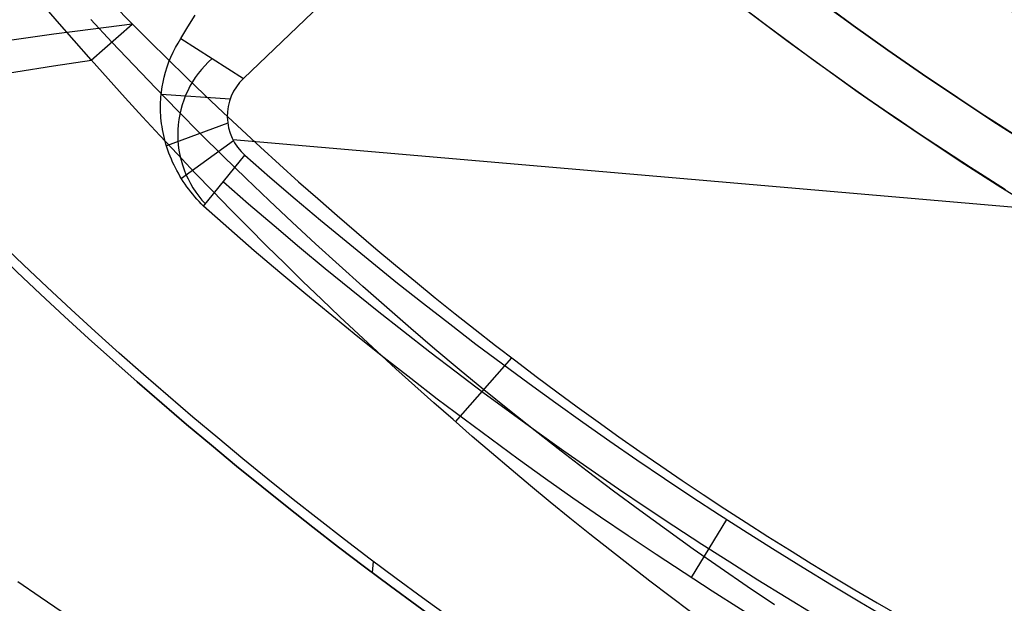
# Model space of a CAD drawing. Extents: x 5157 to 5867, y -156 to 1031.
# Tile 9 of 87: x 5463 to 5482, y 569 to 580. Entities that reach past the tile are written whole.
import ezdxf

# ---------------------------------------------------------------- set-up
doc = ezdxf.new("R2010")
doc.units = 0
doc.layers.add('1', color=7, linetype='CONTINUOUS')

msp = doc.modelspace()

# ---------------------------------------------------------------- linework, layer by layer
at = {"layer": '1', "color": 39}
for p, q in [((5481.199889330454, 592.6628138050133, 26.28278870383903), (5467.079874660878, 579.1640512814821, 26.28278870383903)), ((5464.129877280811, 579.5220176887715, 20.75611241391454), (5464.926301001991, 580.2198569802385, 15.78686972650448)), ((5465.866724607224, 579.9372940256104, 30.67570315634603), (5467.079874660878, 579.1640512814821, 26.28278870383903)), ((5466.823887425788, 578.7657986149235, 26.28278870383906), (5465.485835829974, 578.855030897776, 29.66183728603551)), ((5466.777630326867, 578.2946608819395, 26.28278870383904), (5465.587667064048, 577.8609843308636, 28.98826604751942)), ((5466.888546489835, 577.9558457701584, 26.282788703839), (5465.879932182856, 577.2232547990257, 28.70117698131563)), ((5466.874872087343, 577.9821705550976, 26.28278870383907), (5505.896421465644, 574.6006620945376, 26.282788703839)), ((5466.307351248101, 576.6861735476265, 28.58469096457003), (5467.110263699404, 577.6766910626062, 26.28278870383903)), ((5471.197113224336, 572.5040326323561, 20.7560578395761), (5472.28820055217, 573.7469221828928, 15.95482416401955)), ((5476.451308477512, 570.6120104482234, 26.28278870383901), (5475.768042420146, 569.4818688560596, 28.66749294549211)), ((5469.597940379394, 569.7975226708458, 16.98230980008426), (5469.576478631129, 569.5817418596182, 16.98230980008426)), ((5469.597940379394, 569.7975226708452, 24.54245504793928), (5469.576478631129, 569.5817418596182, 24.54245504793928))]:
    msp.add_line(p, q, dxfattribs=at)
at = {"layer": '1', "color": 35}
for points in [[(5481.862685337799, 577.0071002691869), (5481.522697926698, 577.2212488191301), (5481.184031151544, 577.4374714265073), (5480.846698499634, 577.6557611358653), (5480.510713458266, 577.8761109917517), (5480.176089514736, 578.098514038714), (5479.842840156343, 578.3229633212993), (5479.510978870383, 578.5494518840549), (5479.180519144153, 578.7779727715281), (5478.851474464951, 579.0085190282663), (5478.523858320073, 579.2410836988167), (5478.197684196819, 579.4756598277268), (5477.872965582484, 579.7122404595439), (5477.549715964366, 579.950818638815), (5477.227948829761, 580.1913874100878), (5476.907677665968, 580.4339398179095)], [(5478.46464601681, 580.5184004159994), (5478.784406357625, 580.2854322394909), (5479.105599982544, 580.0544379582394), (5479.428213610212, 579.8254244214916), (5479.752233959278, 579.5983984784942), (5480.077647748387, 579.3733669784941), (5480.404441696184, 579.1503367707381), (5480.732602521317, 578.9293147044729), (5481.062116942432, 578.7103076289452), (5481.392971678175, 578.493322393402), (5481.725153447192, 578.2783658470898), (5482.05864896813, 578.0654448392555)]]:
    msp.add_lwpolyline(points, dxfattribs=at)
at = {"layer": '1', "color": 39}
for points in [[(5464.561318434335, 580.5943098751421, 15.78200912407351), (5464.909748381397, 580.2403291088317, 15.78780474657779), (5465.260577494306, 579.8886910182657, 15.79378085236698), (5465.613792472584, 579.5394190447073, 15.79994513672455), (5465.969379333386, 579.1925375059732, 15.8063064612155), (5466.327324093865, 578.8480707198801, 15.81287368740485), (5466.687612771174, 578.5060430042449, 15.8196556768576), (5467.050231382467, 578.1664786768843, 15.82666129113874), (5467.415165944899, 577.8294020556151, 15.83389939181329), (5467.782402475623, 577.4948374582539, 15.84137884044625), (5468.151926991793, 577.1628092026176, 15.84910849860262), (5468.523725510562, 576.8333416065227, 15.8570972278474), (5468.897784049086, 576.5064589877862, 15.86535388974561), (5469.274088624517, 576.1821856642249, 15.87388734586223), (5469.652625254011, 575.8605459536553, 15.88270645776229), (5470.03337995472, 575.5415641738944, 15.89182008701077), (5470.416338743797, 575.2252646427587, 15.90123709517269), (5470.801487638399, 574.911671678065, 15.91096634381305), (5471.188812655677, 574.6008095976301, 15.92101669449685), (5471.578299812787, 574.2927027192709, 15.9313970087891), (5471.969935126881, 573.9873753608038, 15.9421161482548), (5472.363704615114, 573.6848518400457, 15.95318297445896), (5472.759594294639, 573.3851564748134, 15.96460634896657), (5473.157590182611, 573.0883135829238, 15.97639513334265), (5473.557678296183, 572.7943474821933, 15.98855818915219), (5473.959844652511, 572.503282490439, 16.0011043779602), (5474.364075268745, 572.2151429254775, 16.01404256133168), (5474.770356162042, 571.9299531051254, 16.02738160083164), (5475.178673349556, 571.6477373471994, 16.04113035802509), (5475.589012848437, 571.3685199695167, 16.05529769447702), (5476.001360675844, 571.0923252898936, 16.06989247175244), (5476.415702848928, 570.819177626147, 16.08492355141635), (5476.832025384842, 570.5491012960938, 16.10039979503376), (5477.250314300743, 570.2821206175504, 16.11633006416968), (5477.670553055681, 570.0182556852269, 16.13272449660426), (5478.0927148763, 569.7575097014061, 16.14959833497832), (5478.516770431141, 569.4998816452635, 16.16696809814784), (5478.942690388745, 569.2453704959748, 16.18485030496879), (5479.370445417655, 568.993975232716, 16.20326147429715), (5479.800006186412, 568.7456948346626, 16.22221812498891)], [(5465.866724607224, 579.9372940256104, 30.67570315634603), (5466.004816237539, 580.1651618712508, 30.91603740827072), (5466.145711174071, 580.3935302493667, 31.15391241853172)], [(5449.139239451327, 577.6312398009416, 13.67983465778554), (5449.954907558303, 577.7933119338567, 13.7578042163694), (5450.76815949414, 577.9519934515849, 13.83862871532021), (5451.578936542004, 578.1072829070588, 13.92231569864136), (5452.38717998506, 578.25917885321, 14.00887271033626), (5453.192612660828, 578.407639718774, 14.09828223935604), (5453.995397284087, 578.5527047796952, 14.19057323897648), (5454.795476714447, 578.6943713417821, 14.28575117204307), (5455.592793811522, 578.8326367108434, 14.38382150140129), (5456.387291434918, 578.9674981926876, 14.48478968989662), (5457.178912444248, 579.0989530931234, 14.58866120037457), (5457.967599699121, 579.2269987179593, 14.6954414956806), (5458.75329605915, 579.3516323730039, 14.8051360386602), (5459.535944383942, 579.4728513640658, 14.91775029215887), (5460.315487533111, 579.5906529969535, 15.03328971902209), (5461.091868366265, 579.7050345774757, 15.15175978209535), (5461.865029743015, 579.8159934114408, 15.27316594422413), (5462.634914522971, 579.9235268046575, 15.39751366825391), (5463.401465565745, 580.0276320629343, 15.52480841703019), (5464.164625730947, 580.1283064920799, 15.65505565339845), (5464.924337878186, 580.2255473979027, 15.78826084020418)], [(5477.379687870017, 568.9527832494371, 18.44707608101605), (5476.851972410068, 569.3094087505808, 18.43645944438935), (5476.327204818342, 569.6706679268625, 18.42623914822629), (5475.805427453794, 570.0365390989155, 18.41640127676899), (5475.286682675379, 570.4070005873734, 18.40693191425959), (5474.771012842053, 570.78203071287, 18.39781714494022), (5474.258460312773, 571.1616077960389, 18.38904305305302), (5473.749067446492, 571.5457101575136, 18.38059572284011), (5473.242876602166, 571.9343161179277, 18.37246123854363), (5472.73993013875, 572.3274039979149, 18.36462568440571), (5472.240270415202, 572.7249521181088, 18.35707514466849), (5471.743939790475, 573.126938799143, 18.3497957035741), (5471.268202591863, 573.5190190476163, 18.34301674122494), (5470.79563397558, 573.9151793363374, 18.33647268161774), (5470.326263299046, 574.3153870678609, 18.33015895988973), (5469.860119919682, 574.7196096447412, 18.32407101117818), (5469.39723319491, 575.1278144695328, 18.31820427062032), (5468.937632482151, 575.5399689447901, 18.31255417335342), (5468.481347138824, 575.9560404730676, 18.30711615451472), (5468.028406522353, 576.3759964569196, 18.30188564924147), (5467.578839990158, 576.7998042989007, 18.29685809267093), (5467.132676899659, 577.2274314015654, 18.29202891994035), (5466.689946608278, 577.6588451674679, 18.28739356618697), (5466.250678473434, 578.0940129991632, 18.28294746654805), (5465.814901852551, 578.5329022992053, 18.27868605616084), (5465.382646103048, 578.9754804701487, 18.27460477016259), (5464.953940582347, 579.4217149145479, 18.27069904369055), (5464.52881464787, 579.8715730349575, 18.26696431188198), (5464.122190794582, 580.3088718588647, 18.26351981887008)], [(5466.307351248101, 576.6861735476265, 28.58469096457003), (5466.263414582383, 576.7309744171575, 28.58864981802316), (5466.22051138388, 576.7765388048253, 28.59392880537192), (5466.178658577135, 576.8228421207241, 28.60051904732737), (5466.13787308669, 576.8698597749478, 28.60841166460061), (5466.098171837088, 576.9175671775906, 28.61759777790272), (5466.05957175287, 576.9659397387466, 28.62806850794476), (5466.022089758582, 577.0149528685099, 28.63981497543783), (5465.985742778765, 577.0645819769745, 28.65282830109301), (5465.949804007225, 577.1158916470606, 28.6674223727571), (5465.915209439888, 577.1676082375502, 28.6832620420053), (5465.881953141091, 577.219712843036, 28.70032485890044), (5465.850029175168, 577.2721865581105, 28.71858837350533), (5465.819431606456, 577.325010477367, 28.73803013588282), (5465.790154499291, 577.3781656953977, 28.75862769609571), (5465.762191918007, 577.4316333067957, 28.78035860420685), (5465.735537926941, 577.4853944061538, 28.80320041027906), (5465.708679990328, 577.5427453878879, 28.82863073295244), (5465.683380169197, 577.6001748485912, 28.85516590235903), (5465.659620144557, 577.6576602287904, 28.88277116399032), (5465.637381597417, 577.7151789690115, 28.91141176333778), (5465.616646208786, 577.7727085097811, 28.9410529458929), (5465.597395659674, 577.8302262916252, 28.97165995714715), (5465.57961163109, 577.8877097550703, 29.00319804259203), (5465.563275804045, 577.945136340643, 29.03563244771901), (5465.548369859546, 578.0024834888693, 29.06892841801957), (5465.534875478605, 578.0597286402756, 29.10305119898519), (5465.522774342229, 578.1168492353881, 29.13796603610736), (5465.512048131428, 578.1738227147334, 29.17363817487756), (5465.502678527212, 578.2306265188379, 29.21003286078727), (5465.494647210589, 578.2872380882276, 29.24711533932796), (5465.487935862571, 578.3436348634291, 29.28485085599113), (5465.482526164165, 578.3997942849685, 29.32320465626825), (5465.478667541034, 578.4514289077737, 29.35914319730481), (5465.475888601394, 578.5027877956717, 29.3955268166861), (5465.4741772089, 578.5538658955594, 29.43234101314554), (5465.473521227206, 578.6046581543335, 29.46957128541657), (5465.473908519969, 578.655159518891, 29.50720313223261), (5465.475326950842, 578.7053649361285, 29.5452220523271), (5465.47776438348, 578.7552693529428, 29.58361354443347), (5465.481208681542, 578.8048677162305, 29.62236310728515), (5465.491069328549, 578.9031260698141, 29.70087844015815), (5465.504811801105, 579.0000995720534, 29.78065204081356), (5465.522339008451, 579.0957477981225, 29.86156789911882), (5465.54355385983, 579.1900303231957, 29.94351000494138), (5465.570444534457, 579.2900977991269, 30.03286401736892), (5465.60140966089, 579.3884915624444, 30.12316258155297), (5465.636341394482, 579.4850971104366, 30.21424344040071), (5465.675131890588, 579.579799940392, 30.30594433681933), (5465.717673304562, 579.6724855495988, 30.398103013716), (5465.763857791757, 579.7630394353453, 30.49055721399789), (5465.813577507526, 579.8513470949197, 30.58314468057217), (5465.866724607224, 579.9372940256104, 30.67570315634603)], [(5449.676551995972, 576.7496237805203, 18.72075065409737), (5450.46333240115, 576.9262414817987, 18.80375282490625), (5451.24753595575, 577.0995779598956, 18.88943755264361), (5452.029107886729, 577.2696105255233, 18.97780483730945), (5452.807993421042, 577.4363164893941, 19.06885467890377), (5453.584137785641, 577.5996731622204, 19.16258707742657), (5454.357486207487, 577.7596578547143, 19.25900203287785), (5455.127983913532, 577.9162478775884, 19.35809954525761), (5455.895576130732, 578.0694205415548, 19.45987961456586), (5456.660208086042, 578.2191531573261, 19.56434224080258), (5457.421825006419, 578.3654230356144, 19.67148742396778), (5458.180372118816, 578.508207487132, 19.78131516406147), (5458.93579465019, 578.6474838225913, 19.89382546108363), (5459.688037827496, 578.7832293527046, 20.00901831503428), (5460.437046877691, 578.9154213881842, 20.12689372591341), (5461.182767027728, 579.0440372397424, 20.24745169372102), (5461.925143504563, 579.1690542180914, 20.3706922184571), (5462.664121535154, 579.2904496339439, 20.49661530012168), (5463.399646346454, 579.4082007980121, 20.62522093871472), (5464.131663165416, 579.522285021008, 20.75650913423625)], [(5463.568129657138, 568.8129958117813, 12.73984582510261), (5463.136025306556, 569.1043749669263, 12.77984744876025), (5462.706118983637, 569.399348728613, 12.82030108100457)]]:
    msp.add_polyline3d(points, dxfattribs=at)
at = {"layer": '1', "color": 39, "extrusion": (0, 0, -1)}
for centre, radius, start, end in [((-5516.457743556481, 631.9387358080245, -24.54245504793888), 78.01440697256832, 275.6800077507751, 35.68000775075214), ((-5516.457743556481, 631.9387358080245, -24.54245504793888), 77.8291174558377, 275.6800077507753, 35.68000775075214), ((-5516.457743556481, 631.9387358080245, -16.98230980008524), 77.82911745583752, 275.6800077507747, 35.68000775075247)]:
    msp.add_arc(centre, radius, start, end, dxfattribs=at)
at = {"layer": '1', "color": 39}
for centre, radius, start, end in [((5516.457743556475, 631.9387358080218, 16.98230980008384), 78.01440697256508, 144.3199922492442, 264.3199922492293), ((5516.457743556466, 631.9387358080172, 20.76238242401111), 78.0144069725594, 144.319992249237, 264.319992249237), ((5467.765635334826, 578.0789374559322, 28.47924593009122), 1.958605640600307, 131.286478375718, 223.466751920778), ((5467.777753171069, 578.4343194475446, 26.28278870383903), 1.009724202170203, 133.7218093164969, 228.6191453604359), ((5519.101773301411, 636.7110792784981, 26.28278870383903), 78.66496083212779, 228.6296690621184, 258.5134262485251), ((5519.101276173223, 636.7098760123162, 27.47969700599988), 79.32616943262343, 228.6489337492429, 258.5136061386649)]:
    msp.add_arc(centre, radius, start, end, dxfattribs=at)
at = {"layer": '1', "color": 35, "extrusion": (0, 0, -1)}
for centre, radius, start, end in [((-5516.622270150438, 632.5078643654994, -275.000016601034), 65.49025845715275, 218.7371651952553, 38.73716519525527), ((-5516.622270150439, 632.5078643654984, -251.484028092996), 65.49025845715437, 218.7371651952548, 38.73716519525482), ((-5516.622270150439, 632.5078643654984, -251.484028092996), 64.49025845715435, 218.737165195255, 38.73716519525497), ((-5516.622270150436, 632.5078643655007, -52.6072568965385), 62.49999999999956, 218.7371651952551, 38.73716519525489), ((-5516.622270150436, 632.5078643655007, -103.5072568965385), 62.49999999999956, 218.7371651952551, 38.73716519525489), ((-5516.622270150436, 632.5078643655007, -103.5072568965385), 51.793705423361, 218.7371651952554, 38.73716519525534), ((-5516.622270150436, 632.5078643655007, -101.5072568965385), 50.52081187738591, 218.7371651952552, 38.73716519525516), ((-5516.622270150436, 632.5078643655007, -52.60725689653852), 50.52081187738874, 218.7371651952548, 38.73716519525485), ((-5516.622270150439, 632.5078643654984, -225.000016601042), 62.52223547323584, 277.1953555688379, 340.2789748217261), ((-5516.622270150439, 632.5078643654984, -226.000016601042), 62.52223547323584, 277.1953555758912, 340.2789748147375)]:
    msp.add_arc(centre, radius, start, end, dxfattribs=at)
at = {"layer": '1', "color": 35}
for centre, radius, start, end in [((5516.62227015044, 632.5078643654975, 275.000016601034), 64.49025845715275, 141.2628348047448, 321.2628348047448), ((5516.622270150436, 632.5078643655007, 101.5072568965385), 62.49999999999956, 141.2628348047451, 321.2628348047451), ((5516.622270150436, 632.5078643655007, 47.81050027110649), 62.5000000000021, 141.2628348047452, 321.2628348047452), ((5516.622270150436, 632.5078643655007, 102.5072568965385), 62.5000000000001, 141.2628348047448, 321.2628348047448), ((5516.622270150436, 632.5078643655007, 42.50725689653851), 61.99351325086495, 203.5935947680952, 258.9320748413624)]:
    msp.add_arc(centre, radius, start, end, dxfattribs=at)
at = {"layer": '1', "color": 39, "extrusion": (2.834481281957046e-07, 2.349931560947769e-06, -0.9999999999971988)}
msp.add_arc((-5522.514943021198, 631.236240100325, -20.75321071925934), 77.99448487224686, 282.379123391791, 15.86625106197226, dxfattribs=at)
at = {"layer": '1', "color": 39, "extrusion": (-0.02347246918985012, -0.04235091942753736, -0.9988270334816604)}
msp.add_arc((4518.608808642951, -3225.025309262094, -181.2820826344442), 77.75494296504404, 71.99349468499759, 102.6886528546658, dxfattribs=at)

doc.saveas('drawing.dxf')
